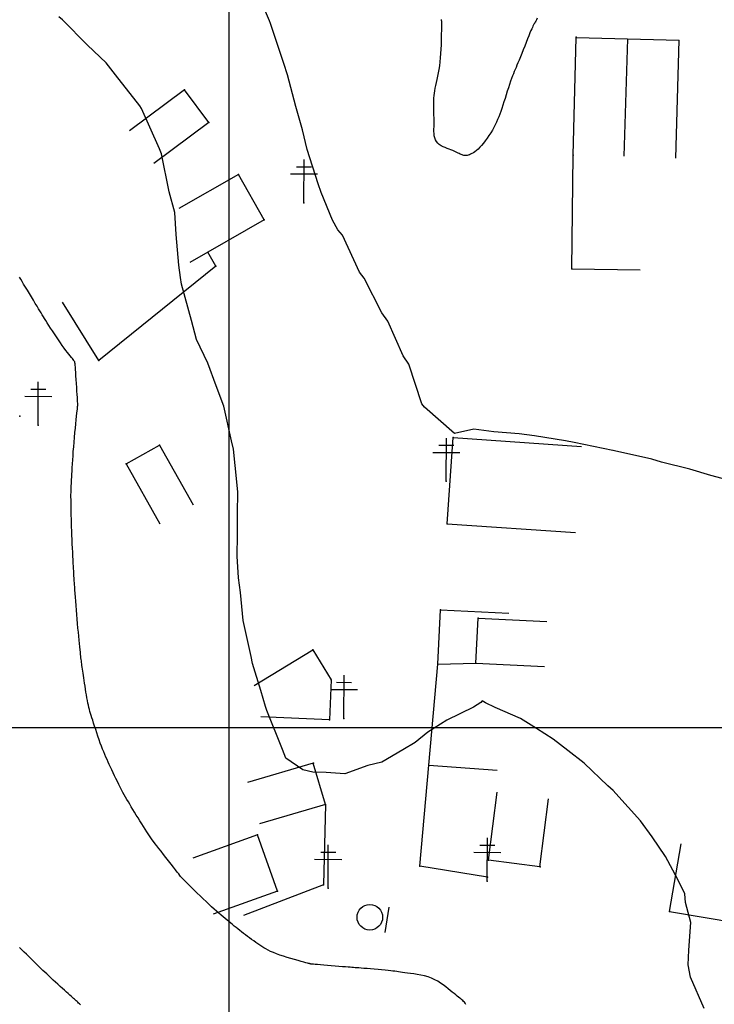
# Model space of a CAD drawing. Header units: millimetres. Extents: x 196436 to 199900, y 8705373 to 8708636.
# Tile 40 of 241: x 197576 to 197657, y 8706468 to 8706583. Entities that reach past the tile are written whole.
import ezdxf

# ---------------------------------------------------------------- set-up
doc = ezdxf.new("R2010")
doc.units = ezdxf.units.MM
doc.header["$LTSCALE"] = 5
for name, color, linetype in [('$CURVAS1', 30, 'Continuous'), ('$CURVAS2', 40, 'Continuous'), ('CASA', 6, 'Continuous'), ('CERCA', 3, 'CERCA_LINE'), ('MALHA', 9, 'Continuous'), ('PL', 23, 'Continuous'), ('POSTE', 3, 'Continuous')]:
    doc.layers.add(name, color=color, linetype=linetype)
doc.linetypes.add('CERCA_LINE', pattern='A,0.5,-0.2,["X",Standard,S=0.1,R=0,X=-0.1,Y=-0.05],-0.25', length=0.95)

# ---------------------------------------------------------------- blocks, each defined once
blk = doc.blocks.new('PL')
at = {"layer": 'PL'}
blk.add_line((2.01, 1.49), (2.01, -1.49), dxfattribs=at)
blk.add_circle((0, 0), 1.49, dxfattribs=at)

msp = doc.modelspace()

# ---------------------------------------------------------------- linework, layer by layer
at = {"layer": '$CURVAS1'}
msp.add_polyline3d([(197635.958, 8706582.758, 695), (197635.857, 8706582.569, 695), (197635.779, 8706582.426, 695), (197635.721, 8706582.32, 695), (197635.678, 8706582.243, 695), (197635.646, 8706582.186, 695), (197635.619, 8706582.142, 695), (197635.594, 8706582.102, 695), (197635.567, 8706582.058, 695), (197635.534, 8706582.003, 695), (197635.494, 8706581.931, 695), (197635.444, 8706581.833, 695), (197635.382, 8706581.702, 695), (197635.306, 8706581.533, 695), (197635.212, 8706581.316, 695), (197635.1, 8706581.046, 695), (197634.967, 8706580.718, 695), (197634.818, 8706580.344, 695), (197634.657, 8706579.936, 695), (197634.488, 8706579.509, 695), (197634.318, 8706579.076, 695), (197634.15, 8706578.651, 695), (197633.989, 8706578.248, 695), (197633.84, 8706577.88, 695), (197633.707, 8706577.558, 695), (197633.587, 8706577.274, 695), (197633.477, 8706577.017, 695), (197633.375, 8706576.775, 695), (197633.275, 8706576.537, 695), (197633.177, 8706576.292, 695), (197633.075, 8706576.029, 695), (197632.967, 8706575.736, 695), (197632.85, 8706575.405, 695), (197632.726, 8706575.04, 695), (197632.596, 8706574.651, 695), (197632.462, 8706574.245, 695), (197632.328, 8706573.831, 695), (197632.194, 8706573.416, 695), (197632.062, 8706573.008, 695), (197631.936, 8706572.617, 695), (197631.815, 8706572.248, 695), (197631.698, 8706571.899, 695), (197631.581, 8706571.566, 695), (197631.462, 8706571.246, 695), (197631.337, 8706570.934, 695), (197631.204, 8706570.627, 695), (197631.058, 8706570.321, 695), (197630.898, 8706570.012, 695), (197630.72, 8706569.698, 695), (197630.527, 8706569.381, 695), (197630.324, 8706569.068, 695), (197630.112, 8706568.761, 695), (197629.895, 8706568.467, 695), (197629.678, 8706568.19, 695), (197629.462, 8706567.934, 695), (197629.252, 8706567.705, 695), (197629.051, 8706567.506, 695), (197628.859, 8706567.336, 695), (197628.677, 8706567.192, 695), (197628.504, 8706567.073, 695), (197628.341, 8706566.977, 695), (197628.189, 8706566.9, 695), (197628.047, 8706566.842, 695), (197627.916, 8706566.799, 695), (197627.796, 8706566.77, 695), (197627.684, 8706566.753, 695), (197627.579, 8706566.748, 695), (197627.479, 8706566.754, 695), (197627.381, 8706566.77, 695), (197627.284, 8706566.796, 695), (197627.185, 8706566.83, 695), (197627.082, 8706566.872, 695), (197626.973, 8706566.921, 695), (197626.856, 8706566.977, 695), (197626.729, 8706567.038, 695), (197626.591, 8706567.104, 695), (197626.44, 8706567.174, 695), (197626.274, 8706567.248, 695), (197626.091, 8706567.325, 695), (197625.89, 8706567.405, 695), (197625.67, 8706567.487, 695), (197625.438, 8706567.574, 695), (197625.2, 8706567.669, 695), (197624.965, 8706567.775, 695), (197624.739, 8706567.894, 695), (197624.531, 8706568.031, 695), (197624.347, 8706568.188, 695), (197624.196, 8706568.367, 695), (197624.083, 8706568.572, 695), (197624.004, 8706568.799, 695), (197623.953, 8706569.043, 695), (197623.925, 8706569.301, 695), (197623.914, 8706569.569, 695), (197623.914, 8706569.842, 695), (197623.92, 8706570.117, 695), (197623.926, 8706570.389, 695), (197623.928, 8706570.655, 695), (197623.925, 8706570.915, 695), (197623.918, 8706571.171, 695), (197623.91, 8706571.423, 695), (197623.9, 8706571.673, 695), (197623.891, 8706571.921, 695), (197623.883, 8706572.17, 695), (197623.877, 8706572.42, 695), (197623.876, 8706572.672, 695), (197623.879, 8706572.928, 695), (197623.888, 8706573.189, 695), (197623.904, 8706573.457, 695), (197623.928, 8706573.731, 695), (197623.96, 8706574.015, 695), (197624.002, 8706574.31, 695), (197624.055, 8706574.616, 695), (197624.118, 8706574.935, 695), (197624.19, 8706575.268, 695), (197624.268, 8706575.619, 695), (197624.348, 8706575.987, 695), (197624.428, 8706576.376, 695), (197624.505, 8706576.785, 695), (197624.575, 8706577.219, 695), (197624.636, 8706577.677, 695), (197624.686, 8706578.16, 695), (197624.725, 8706578.658, 695), (197624.754, 8706579.16, 695), (197624.776, 8706579.653, 695), (197624.791, 8706580.126, 695), (197624.801, 8706580.568, 695), (197624.807, 8706580.967, 695), (197624.812, 8706581.311, 695), (197624.815, 8706581.591, 695), (197624.818, 8706581.814, 695), (197624.82, 8706581.988, 695), (197624.821, 8706582.121, 695), (197624.82, 8706582.222, 695), (197624.819, 8706582.299, 695), (197624.816, 8706582.362, 695), (197624.812, 8706582.419, 695), (197624.806, 8706582.478, 695), (197624.799, 8706582.548, 695), (197624.789, 8706582.634, 695)], dxfattribs=at)
at = {"layer": '$CURVAS2'}
for points in [[(197658.104, 8706528.91, 696), (197656.188, 8706529.427, 696), (197653.728, 8706530.165, 696), (197650.424, 8706530.993, 696), (197649.3, 8706531.318, 696), (197644.981, 8706532.303, 696), (197644.807, 8706532.343, 696), (197644.764, 8706532.351, 696), (197640.271, 8706533.282, 696), (197639.231, 8706533.451, 696), (197635.651, 8706534.056, 696), (197633.836, 8706534.27, 696), (197630.872, 8706534.516, 696), (197628.569, 8706534.833, 696), (197626.297, 8706534.314, 696), (197622.791, 8706537.4, 696), (197622.501, 8706537.781, 696), (197620.976, 8706542.408, 696), (197620.312, 8706543.364, 696), (197618.525, 8706547.419, 696), (197617.835, 8706548.377, 696), (197615.782, 8706552.431, 696), (197615.236, 8706553.15, 696), (197613.232, 8706557.442, 696), (197612.719, 8706558.082, 696), (197612.073, 8706559.21, 696), (197610.756, 8706562.453, 696), (197610.422, 8706563.452, 696), (197609.127, 8706567.46, 696), (197608.584, 8706569.729, 696), (197607.818, 8706572.466, 696), (197606.823, 8706576.159, 696), (197606.416, 8706577.472, 696), (197604.842, 8706582.153, 696), (197604.716, 8706582.48, 696), (197603.119, 8706586.294, 696)], [(197655.431, 8706467.256, 697), (197653.839, 8706470.904, 697), (197653.558, 8706472.32, 697), (197653.648, 8706474.032, 697), (197653.864, 8706477.263, 697), (197653.234, 8706479.621, 697), (197653.15, 8706480.606, 697), (197652.333, 8706482.27, 697), (197650.92, 8706484.957, 697), (197649.361, 8706487.283, 697), (197648.009, 8706489.112, 697), (197645.125, 8706492.302, 697), (197644.79, 8706492.656, 697), (197644.171, 8706493.195, 697), (197641.407, 8706495.877, 697), (197639.517, 8706497.326, 697), (197637.811, 8706498.676, 697), (197635.873, 8706499.886, 697), (197634.011, 8706501.073, 697), (197631.041, 8706502.363, 697), (197629.927, 8706502.906, 697), (197629.528, 8706503.145, 697), (197629.375, 8706502.936, 697), (197628.535, 8706502.374, 697), (197625.412, 8706500.862, 697), (197623.18, 8706499.473, 697), (197621.704, 8706498.272, 697), (197620.266, 8706497.411, 697), (197617.849, 8706495.978, 697), (197616.203, 8706495.582, 697), (197613.525, 8706494.633, 697), (197611.336, 8706494.785, 697), (197609.773, 8706494.827, 697), (197608.629, 8706495.072, 697), (197606.624, 8706496.459, 697), (197606.231, 8706497.472, 697), (197604.417, 8706502.006, 697), (197604.266, 8706502.481, 697), (197603.728, 8706504.355, 697), (197602.741, 8706507.487, 697), (197602.585, 8706508.296, 697), (197601.65, 8706512.492, 697), (197601.351, 8706515.768, 697), (197601.121, 8706517.495, 697), (197600.977, 8706520.007, 697), (197601.002, 8706522.495, 697), (197600.989, 8706524.964, 697), (197601.037, 8706527.495, 697), (197600.726, 8706530.603, 697), (197600.522, 8706532.497, 697), (197600.284, 8706533.482, 697), (197599.421, 8706537.502, 697), (197598.498, 8706539.863, 697), (197597.553, 8706542.511, 697), (197596.237, 8706545.303, 697), (197595.62, 8706547.519, 697), (197594.484, 8706551.748, 697), (197594.335, 8706552.525, 697), (197594.174, 8706553.94, 697), (197593.832, 8706557.527, 697), (197593.704, 8706560.119, 697), (197593.042, 8706562.53, 697), (197592.136, 8706566.931, 697), (197591.887, 8706567.536, 697), (197589.811, 8706572.245, 697), (197589.627, 8706572.546, 697), (197586.788, 8706576.177, 697), (197585.675, 8706577.563, 697), (197583.511, 8706579.608, 697), (197580.589, 8706582.585, 697), (197580.181, 8706582.932, 697)], [(197627.626, 8706467.708, 698), (197627.539, 8706467.844, 698), (197627.456, 8706467.96, 698), (197627.37, 8706468.064, 698), (197627.278, 8706468.16, 698), (197627.175, 8706468.255, 698), (197627.06, 8706468.352, 698), (197626.93, 8706468.453, 698), (197626.787, 8706468.562, 698), (197626.627, 8706468.683, 698), (197626.451, 8706468.817, 698), (197626.258, 8706468.968, 698), (197626.046, 8706469.138, 698), (197625.815, 8706469.33, 698), (197625.564, 8706469.539, 698), (197625.293, 8706469.757, 698), (197625.001, 8706469.979, 698), (197624.688, 8706470.197, 698), (197624.353, 8706470.407, 698), (197623.997, 8706470.6, 698), (197623.619, 8706470.771, 698), (197623.219, 8706470.915, 698), (197622.805, 8706471.034, 698), (197622.386, 8706471.13, 698), (197621.97, 8706471.209, 698), (197621.566, 8706471.272, 698), (197621.183, 8706471.323, 698), (197620.828, 8706471.366, 698), (197620.512, 8706471.404, 698), (197620.239, 8706471.44, 698), (197619.999, 8706471.475, 698), (197619.781, 8706471.51, 698), (197619.57, 8706471.544, 698), (197619.356, 8706471.577, 698), (197619.124, 8706471.611, 698), (197618.863, 8706471.645, 698), (197618.559, 8706471.681, 698), (197618.204, 8706471.717, 698), (197617.809, 8706471.753, 698), (197617.388, 8706471.79, 698), (197616.955, 8706471.825, 698), (197616.527, 8706471.858, 698), (197616.116, 8706471.89, 698), (197615.738, 8706471.918, 698), (197615.407, 8706471.942, 698), (197615.134, 8706471.962, 698), (197614.906, 8706471.98, 698), (197614.708, 8706471.995, 698), (197614.523, 8706472.009, 698), (197614.335, 8706472.024, 698), (197614.128, 8706472.041, 698), (197613.886, 8706472.062, 698), (197613.592, 8706472.086, 698), (197613.235, 8706472.116, 698), (197612.829, 8706472.151, 698), (197612.39, 8706472.188, 698), (197611.936, 8706472.226, 698), (197611.486, 8706472.264, 698), (197611.056, 8706472.3, 698), (197610.665, 8706472.333, 698), (197610.33, 8706472.361, 698), (197610.066, 8706472.384, 698), (197609.866, 8706472.401, 698), (197609.721, 8706472.413, 698), (197609.623, 8706472.421, 698), (197609.561, 8706472.427, 698), (197609.526, 8706472.431, 698), (197609.51, 8706472.433, 698), (197609.502, 8706472.435, 698), (197609.493, 8706472.437, 698), (197609.476, 8706472.442, 698), (197609.441, 8706472.452, 698), (197609.38, 8706472.468, 698), (197609.287, 8706472.494, 698), (197609.151, 8706472.532, 698), (197608.966, 8706472.582, 698), (197608.722, 8706472.649, 698), (197608.416, 8706472.733, 698), (197608.057, 8706472.832, 698), (197607.659, 8706472.944, 698), (197607.234, 8706473.067, 698), (197606.798, 8706473.198, 698), (197606.361, 8706473.336, 698), (197605.939, 8706473.476, 698), (197605.545, 8706473.618, 698), (197605.189, 8706473.76, 698), (197604.868, 8706473.901, 698), (197604.576, 8706474.042, 698), (197604.308, 8706474.185, 698), (197604.059, 8706474.331, 698), (197603.821, 8706474.48, 698), (197603.59, 8706474.633, 698), (197603.36, 8706474.791, 698), (197603.126, 8706474.955, 698), (197602.888, 8706475.123, 698), (197602.649, 8706475.296, 698), (197602.409, 8706475.471, 698), (197602.171, 8706475.648, 698), (197601.935, 8706475.825, 698), (197601.703, 8706476.002, 698), (197601.477, 8706476.176, 698), (197601.259, 8706476.349, 698), (197601.045, 8706476.519, 698), (197600.836, 8706476.688, 698), (197600.629, 8706476.857, 698), (197600.421, 8706477.028, 698), (197600.212, 8706477.201, 698), (197600, 8706477.377, 698), (197599.783, 8706477.557, 698), (197599.558, 8706477.743, 698), (197599.325, 8706477.937, 698), (197599.082, 8706478.141, 698), (197598.828, 8706478.357, 698), (197598.56, 8706478.588, 698), (197598.278, 8706478.837, 698), (197597.98, 8706479.105, 698), (197597.665, 8706479.395, 698), (197597.332, 8706479.708, 698), (197596.988, 8706480.036, 698), (197596.643, 8706480.37, 698), (197596.304, 8706480.702, 698), (197595.979, 8706481.021, 698), (197595.677, 8706481.32, 698), (197595.406, 8706481.589, 698), (197595.175, 8706481.819, 698), (197594.99, 8706482.003, 698), (197594.847, 8706482.145, 698), (197594.74, 8706482.251, 698), (197594.663, 8706482.326, 698), (197594.611, 8706482.377, 698), (197594.577, 8706482.41, 698), (197594.557, 8706482.43, 698), (197594.543, 8706482.443, 698), (197594.53, 8706482.456, 698), (197594.512, 8706482.476, 698), (197594.484, 8706482.509, 698), (197594.439, 8706482.564, 698), (197594.372, 8706482.648, 698), (197594.277, 8706482.769, 698), (197594.148, 8706482.933, 698), (197593.98, 8706483.148, 698), (197593.768, 8706483.418, 698), (197593.521, 8706483.734, 698), (197593.248, 8706484.084, 698), (197592.959, 8706484.456, 698), (197592.663, 8706484.836, 698), (197592.37, 8706485.212, 698), (197592.09, 8706485.573, 698), (197591.833, 8706485.905, 698), (197591.605, 8706486.199, 698), (197591.404, 8706486.462, 698), (197591.224, 8706486.701, 698), (197591.057, 8706486.927, 698), (197590.899, 8706487.147, 698), (197590.743, 8706487.37, 698), (197590.584, 8706487.606, 698), (197590.415, 8706487.864, 698), (197590.231, 8706488.149, 698), (197590.035, 8706488.458, 698), (197589.831, 8706488.786, 698), (197589.621, 8706489.124, 698), (197589.41, 8706489.468, 698), (197589.2, 8706489.811, 698), (197588.995, 8706490.147, 698), (197588.799, 8706490.469, 698), (197588.614, 8706490.773, 698), (197588.439, 8706491.062, 698), (197588.272, 8706491.341, 698), (197588.111, 8706491.614, 698), (197587.954, 8706491.886, 698), (197587.799, 8706492.161, 698), (197587.644, 8706492.445, 698), (197587.486, 8706492.741, 698), (197587.325, 8706493.054, 698), (197587.161, 8706493.38, 698), (197586.996, 8706493.715, 698), (197586.831, 8706494.056, 698), (197586.667, 8706494.397, 698), (197586.506, 8706494.736, 698), (197586.35, 8706495.067, 698), (197586.199, 8706495.388, 698), (197586.055, 8706495.694, 698), (197585.918, 8706495.99, 698), (197585.784, 8706496.281, 698), (197585.654, 8706496.572, 698), (197585.526, 8706496.869, 698), (197585.398, 8706497.176, 698), (197585.269, 8706497.499, 698), (197585.137, 8706497.843, 698), (197585.003, 8706498.211, 698), (197584.866, 8706498.597, 698), (197584.73, 8706498.994, 698), (197584.595, 8706499.393, 698), (197584.465, 8706499.787, 698), (197584.34, 8706500.167, 698), (197584.224, 8706500.526, 698), (197584.117, 8706500.856, 698), (197584.022, 8706501.152, 698), (197583.937, 8706501.419, 698), (197583.861, 8706501.666, 698), (197583.792, 8706501.9, 698), (197583.728, 8706502.13, 698), (197583.669, 8706502.363, 698), (197583.612, 8706502.609, 698), (197583.557, 8706502.875, 698), (197583.501, 8706503.168, 698), (197583.444, 8706503.483, 698), (197583.389, 8706503.814, 698), (197583.333, 8706504.155, 698), (197583.279, 8706504.501, 698), (197583.227, 8706504.844, 698), (197583.176, 8706505.18, 698), (197583.128, 8706505.502, 698), (197583.082, 8706505.805, 698), (197583.039, 8706506.088, 698), (197582.999, 8706506.354, 698), (197582.961, 8706506.601, 698), (197582.927, 8706506.832, 698), (197582.895, 8706507.048, 698), (197582.865, 8706507.249, 698), (197582.838, 8706507.435, 698), (197582.814, 8706507.61, 698), (197582.792, 8706507.779, 698), (197582.771, 8706507.95, 698), (197582.749, 8706508.13, 698), (197582.727, 8706508.326, 698), (197582.703, 8706508.547, 698), (197582.676, 8706508.799, 698), (197582.645, 8706509.09, 698), (197582.611, 8706509.425, 698), (197582.572, 8706509.801, 698), (197582.531, 8706510.214, 698), (197582.487, 8706510.659, 698), (197582.441, 8706511.131, 698), (197582.395, 8706511.626, 698), (197582.348, 8706512.138, 698), (197582.302, 8706512.662, 698), (197582.258, 8706513.194, 698), (197582.214, 8706513.726, 698), (197582.173, 8706514.247, 698), (197582.135, 8706514.751, 698), (197582.099, 8706515.227, 698), (197582.067, 8706515.667, 698), (197582.038, 8706516.063, 698), (197582.014, 8706516.405, 698), (197581.994, 8706516.688, 698), (197581.978, 8706516.917, 698), (197581.965, 8706517.099, 698), (197581.955, 8706517.243, 698), (197581.948, 8706517.357, 698), (197581.942, 8706517.449, 698), (197581.938, 8706517.527, 698), (197581.935, 8706517.598, 698), (197581.931, 8706517.672, 698), (197581.928, 8706517.754, 698), (197581.923, 8706517.852, 698), (197581.918, 8706517.973, 698), (197581.91, 8706518.125, 698), (197581.901, 8706518.313, 698), (197581.889, 8706518.546, 698), (197581.874, 8706518.831, 698), (197581.857, 8706519.171, 698), (197581.836, 8706519.561, 698), (197581.813, 8706519.993, 698), (197581.79, 8706520.456, 698), (197581.765, 8706520.944, 698), (197581.741, 8706521.446, 698), (197581.719, 8706521.955, 698), (197581.697, 8706522.461, 698), (197581.678, 8706522.957, 698), (197581.662, 8706523.438, 698), (197581.647, 8706523.902, 698), (197581.635, 8706524.346, 698), (197581.624, 8706524.766, 698), (197581.615, 8706525.159, 698), (197581.607, 8706525.522, 698), (197581.6, 8706525.852, 698), (197581.595, 8706526.147, 698), (197581.59, 8706526.411, 698), (197581.587, 8706526.646, 698), (197581.585, 8706526.858, 698), (197581.584, 8706527.052, 698), (197581.585, 8706527.23, 698), (197581.587, 8706527.398, 698), (197581.591, 8706527.56, 698), (197581.596, 8706527.72, 698), (197581.603, 8706527.883, 698), (197581.612, 8706528.055, 698), (197581.622, 8706528.241, 698), (197581.633, 8706528.445, 698), (197581.646, 8706528.674, 698), (197581.661, 8706528.933, 698), (197581.677, 8706529.226, 698), (197581.694, 8706529.558, 698), (197581.714, 8706529.927, 698), (197581.736, 8706530.331, 698), (197581.76, 8706530.766, 698), (197581.788, 8706531.23, 698), (197581.82, 8706531.719, 698), (197581.857, 8706532.232, 698), (197581.898, 8706532.765, 698), (197581.944, 8706533.314, 698), (197581.993, 8706533.869, 698), (197582.045, 8706534.418, 698), (197582.097, 8706534.95, 698), (197582.148, 8706535.453, 698), (197582.196, 8706535.916, 698), (197582.239, 8706536.327, 698), (197582.276, 8706536.675, 698), (197582.305, 8706536.952, 698), (197582.327, 8706537.163, 698), (197582.344, 8706537.318, 698), (197582.355, 8706537.427, 698), (197582.363, 8706537.498, 698), (197582.367, 8706537.543, 698), (197582.37, 8706537.569, 698), (197582.372, 8706537.586, 698), (197582.374, 8706537.605, 698), (197582.375, 8706537.633, 698), (197582.375, 8706537.68, 698), (197582.373, 8706537.755, 698), (197582.368, 8706537.868, 698), (197582.36, 8706538.026, 698), (197582.348, 8706538.239, 698), (197582.33, 8706538.517, 698), (197582.308, 8706538.863, 698), (197582.281, 8706539.264, 698), (197582.252, 8706539.701, 698), (197582.221, 8706540.157, 698), (197582.191, 8706540.612, 698), (197582.161, 8706541.048, 698), (197582.135, 8706541.448, 698), (197582.113, 8706541.792, 698), (197582.096, 8706542.067, 698), (197582.081, 8706542.281, 698), (197582.065, 8706542.445, 698), (197582.044, 8706542.571, 698), (197582.015, 8706542.672, 698), (197581.974, 8706542.76, 698), (197581.918, 8706542.847, 698), (197581.843, 8706542.944, 698), (197581.747, 8706543.062, 698), (197581.63, 8706543.204, 698), (197581.494, 8706543.369, 698), (197581.34, 8706543.559, 698), (197581.169, 8706543.774, 698), (197580.982, 8706544.014, 698), (197580.782, 8706544.28, 698), (197580.569, 8706544.573, 698), (197580.345, 8706544.891, 698), (197580.114, 8706545.228, 698), (197579.88, 8706545.577, 698), (197579.648, 8706545.93, 698), (197579.421, 8706546.278, 698), (197579.204, 8706546.616, 698), (197579.001, 8706546.934, 698), (197578.817, 8706547.226, 698), (197578.653, 8706547.486, 698), (197578.506, 8706547.721, 698), (197578.369, 8706547.942, 698), (197578.237, 8706548.157, 698), (197578.102, 8706548.377, 698), (197577.959, 8706548.612, 698), (197577.803, 8706548.87, 698), (197577.626, 8706549.163, 698), (197577.424, 8706549.497, 698), (197577.204, 8706549.862, 698), (197576.971, 8706550.248, 698), (197576.734, 8706550.641, 698), (197576.499, 8706551.031, 698), (197576.274, 8706551.406, 698), (197576.066, 8706551.753, 698), (197575.882, 8706552.06, 698), (197575.726, 8706552.321, 698), (197575.594, 8706552.544, 698)], [(197582.707, 8706467.678, 699), (197582.584, 8706467.785, 699), (197582.476, 8706467.878, 699), (197582.379, 8706467.964, 699), (197582.287, 8706468.045, 699), (197582.195, 8706468.128, 699), (197582.098, 8706468.216, 699), (197581.994, 8706468.311, 699), (197581.879, 8706468.417, 699), (197581.752, 8706468.534, 699), (197581.609, 8706468.665, 699), (197581.449, 8706468.812, 699), (197581.269, 8706468.976, 699), (197581.067, 8706469.16, 699), (197580.84, 8706469.364, 699), (197580.593, 8706469.586, 699), (197580.332, 8706469.821, 699), (197580.062, 8706470.065, 699), (197579.787, 8706470.313, 699), (197579.514, 8706470.56, 699), (197579.247, 8706470.804, 699), (197578.991, 8706471.039, 699), (197578.752, 8706471.262, 699), (197578.526, 8706471.475, 699), (197578.31, 8706471.68, 699), (197578.103, 8706471.879, 699), (197577.9, 8706472.076, 699), (197577.7, 8706472.271, 699), (197577.498, 8706472.469, 699), (197577.291, 8706472.671, 699), (197577.078, 8706472.879, 699), (197576.856, 8706473.097, 699), (197576.624, 8706473.324, 699), (197576.382, 8706473.563, 699), (197576.127, 8706473.816, 699), (197575.86, 8706474.084, 699), (197575.578, 8706474.369, 699)]]:
    msp.add_polyline3d(points, dxfattribs=at)
at = {"layer": 'CASA'}
for points in [[(197640.127, 8706566.779), (197640.497, 8706580.536)], [(197640.497, 8706580.536), (197652.493, 8706580.213)], [(197646.495, 8706580.375), (197646.067, 8706566.686)], [(197652.123, 8706566.456), (197652.493, 8706580.213)], [(197594.806, 8706574.416), (197588.408, 8706569.613)], [(197597.66, 8706570.614), (197594.806, 8706574.416)], [(197597.66, 8706570.614), (197591.262, 8706565.812)], [(197601.106, 8706564.52), (197594.159, 8706560.552)], [(197604.126, 8706559.23), (197601.106, 8706564.52)], [(197604.126, 8706559.23), (197595.442, 8706554.271)], [(197588.029, 8706530.766), (197591.914, 8706532.959)], [(197591.914, 8706532.959), (197595.847, 8706525.992)], [(197588.029, 8706530.766), (197591.963, 8706523.799)], [(197628.809, 8706507.513), (197629.071, 8706512.781)], [(197629.071, 8706512.781), (197637.061, 8706512.385)], [(197602.946, 8706504.914), (197609.77, 8706509.09)], [(197609.77, 8706509.09), (197611.916, 8706505.584)], [(197628.809, 8706507.513), (197636.8, 8706507.117)], [(197611.916, 8706505.584), (197611.725, 8706500.925)], [(197611.725, 8706500.925), (197603.732, 8706501.252)], [(197609.843, 8706495.856), (197602.169, 8706493.598)], [(197611.26, 8706491.041), (197609.843, 8706495.856)], [(197630.261, 8706484.525), (197631.268, 8706492.461)], [(197636.274, 8706483.762), (197637.281, 8706491.699)], [(197611.26, 8706491.041), (197603.585, 8706488.783)], [(197603.319, 8706487.496), (197595.793, 8706484.786)], [(197605.68, 8706480.941), (197603.319, 8706487.496)], [(197636.274, 8706483.762), (197630.261, 8706484.525)], [(197605.68, 8706480.941), (197598.153, 8706478.23)]]:
    msp.add_lwpolyline(points, dxfattribs=at)
for p in [(197640.498, 8706580.537, 695.131), (197594.806, 8706574.417, 696.826), (197597.66, 8706570.615, 696.684), (197640.128, 8706566.78, 695.418), (197601.106, 8706564.52, 696.569), (197604.127, 8706559.231, 696.33), (197575.604, 8706536.358, 698.358), (197591.914, 8706532.959, 697.468), (197588.03, 8706530.766, 697.66), (197629.071, 8706512.782, 696.768), (197609.771, 8706509.091, 696.509), (197628.81, 8706507.513, 696.909), (197611.916, 8706505.584, 696.536), (197611.726, 8706500.925, 696.679), (197609.844, 8706495.857, 696.948), (197611.261, 8706491.042, 697.209), (197603.32, 8706487.497, 697.301), (197630.262, 8706484.525, 697.578), (197636.275, 8706483.763, 697.497), (197605.681, 8706480.941, 697.585)]:
    msp.add_point(p, dxfattribs=at)
at = {"layer": 'CERCA'}
msp.add_line((197651.393, 8706478.557), (197682.283, 8706473.264), dxfattribs=at)
for points in [[(197639.969, 8706553.525), (197640.127, 8706566.779)], [(197598.488, 8706553.842), (197597.554, 8706555.477)], [(197598.488, 8706553.842), (197584.824, 8706542.836), (197580.603, 8706549.632)], [(197639.969, 8706553.525), (197647.968, 8706553.429)], [(197625.444, 8706523.795), (197626.14, 8706533.839)], [(197626.14, 8706533.839), (197641.104, 8706532.802)], [(197625.444, 8706523.795), (197640.408, 8706522.757)], [(197624.349, 8706507.413), (197624.661, 8706513.763)], [(197624.661, 8706513.763), (197632.652, 8706513.37)], [(197622.262, 8706483.824), (197624.349, 8706507.413), (197628.809, 8706507.513)], [(197623.306, 8706495.618), (197631.286, 8706495.059)], [(197611.26, 8706491.041), (197611.036, 8706481.667), (197601.703, 8706478.074)], [(197651.393, 8706478.557), (197652.744, 8706486.442)], [(197630.154, 8706482.548), (197622.262, 8706483.824)]]:
    msp.add_lwpolyline(points, dxfattribs=at)
for p in [(197598.488, 8706553.843, 696.621), (197639.97, 8706553.525, 695.447), (197584.825, 8706542.837, 697.901), (197626.141, 8706533.84, 696.011), (197625.444, 8706523.795, 696.3), (197624.662, 8706513.764, 696.727), (197624.35, 8706507.413, 696.805), (197622.263, 8706483.824, 697.455), (197630.155, 8706482.548, 697.622), (197611.036, 8706481.667, 697.589), (197651.394, 8706478.558, 697.072)]:
    msp.add_point(p, dxfattribs=at)
at = {"layer": 'MALHA'}
for p, q in [((197600, 8708635.599), (197600, 8705384.785)), ((197600, 8708635.599), (197600, 8705384.785)), ((196441.61, 8706500), (199000, 8706500)), ((196441.61, 8706500), (199000, 8706500))]:
    msp.add_line(p, q, dxfattribs=at)
at = {"layer": 'POSTE'}
for p, q in [((197607.886, 8706565.444), (197609.636, 8706565.436)), ((197608.742, 8706561.24), (197608.765, 8706566.28)), ((197607.182, 8706564.607), (197610.332, 8706564.593)), ((197577.749, 8706535.288), (197577.771, 8706540.328)), ((197576.893, 8706539.492), (197578.643, 8706539.485)), ((197576.189, 8706538.655), (197579.339, 8706538.641)), ((197625.335, 8706528.742), (197625.357, 8706533.782)), ((197623.775, 8706532.109), (197626.924, 8706532.095)), ((197624.478, 8706532.946), (197626.228, 8706532.938)), ((197613.415, 8706501.085), (197613.437, 8706506.125)), ((197611.855, 8706504.452), (197615.005, 8706504.438)), ((197612.559, 8706505.289), (197614.309, 8706505.282)), ((197630.116, 8706482.091), (197630.138, 8706487.131)), ((197611.558, 8706481.28), (197611.58, 8706486.32)), ((197629.26, 8706486.295), (197631.01, 8706486.287)), ((197610.701, 8706485.484), (197612.451, 8706485.476)), ((197628.556, 8706485.458), (197631.706, 8706485.444)), ((197609.998, 8706484.647), (197613.148, 8706484.633))]:
    msp.add_line(p, q, dxfattribs=at)
for p in [(197608.743, 8706561.241, 696.162), (197577.75, 8706535.289, 698.236), (197625.335, 8706528.742, 696.212), (197613.416, 8706501.086, 696.655), (197630.117, 8706482.091, 697.622), (197611.558, 8706481.281, 697.558)]:
    msp.add_point(p, dxfattribs=at)

# ---------------------------------------------------------------- block references
at = {"layer": 'PL', "rotation": 351.3600899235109}
msp.add_blockref('PL', (197616.43, 8706477.882, 697.69), dxfattribs=at)

doc.saveas('drawing.dxf')
